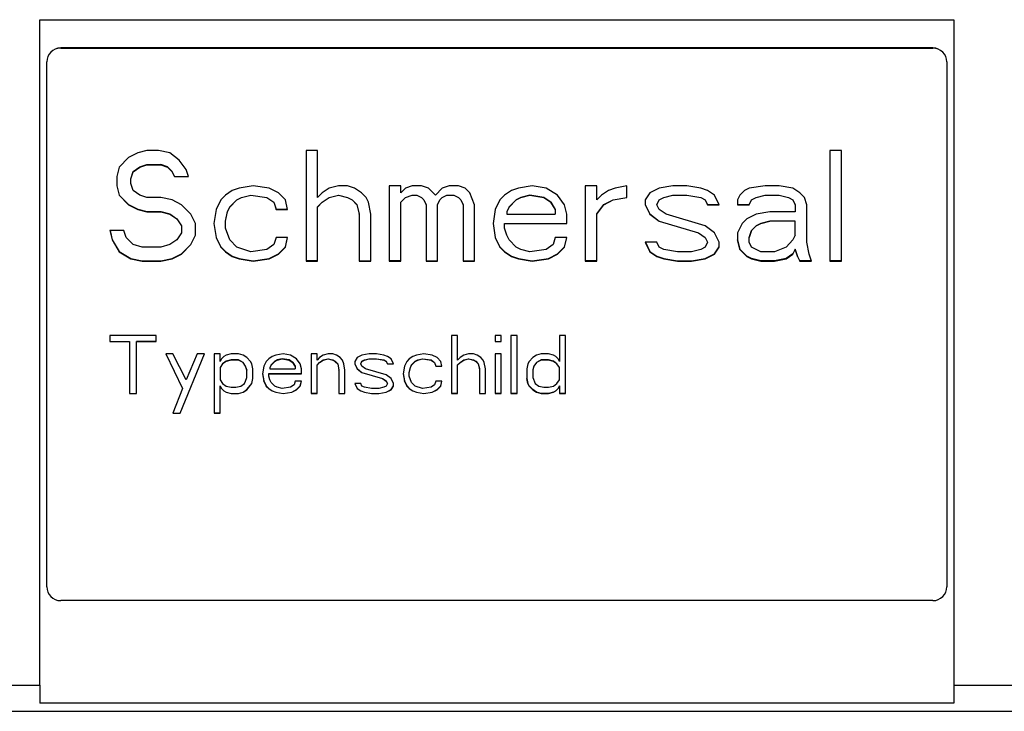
# Model space of a CAD drawing. Header units: millimetres. Extents: x 0 to 1118, y 0 to 850.
# Tile 9 of 24: x 352 to 423, y 349 to 399. Entities that reach past the tile are written whole.
import ezdxf

# ---------------------------------------------------------------- set-up
doc = ezdxf.new("R2010")
doc.units = ezdxf.units.MM

msp = doc.modelspace()

# ---------------------------------------------------------------- linework, layer by layer
for p, q in [((353.19, 350.906), (353.19, 399.01)), ((353.19, 399.01), (419.19, 399.01)), ((419.19, 399.01), (419.19, 350.906)), ((354.69, 396.956), (354.69, 396.964)), ((417.69, 396.964), (354.69, 396.964)), ((354.69, 396.956), (417.69, 396.956)), ((417.69, 396.956), (417.69, 396.964)), ((353.69, 395.957), (353.69, 395.965)), ((353.69, 358.009), (353.69, 395.957)), ((418.69, 395.957), (418.69, 395.965)), ((418.69, 395.957), (418.69, 358.009)), ((359.582, 389.035), (358.915, 388.356)), ((360.249, 389.375), (359.582, 389.035)), ((360.915, 389.545), (360.249, 389.375)), ((361.749, 389.545), (360.915, 389.545)), ((362.582, 389.375), (361.749, 389.545)), ((363.249, 388.865), (362.582, 389.375)), ((373.249, 389.545), (372.415, 389.545)), ((372.415, 389.545), (372.415, 381.556)), ((373.249, 386.146), (373.249, 389.545)), ((411.082, 389.545), (410.249, 389.545)), ((410.249, 389.545), (410.249, 381.556)), ((411.082, 381.556), (411.082, 389.545)), ((358.915, 388.356), (358.749, 387.676)), ((359.915, 388.024), (360.415, 388.364)), ((359.915, 388.016), (360.415, 388.356)), ((360.415, 388.364), (360.915, 388.534)), ((360.415, 388.356), (360.915, 388.525)), ((360.415, 388.356), (360.415, 388.364)), ((360.915, 388.525), (360.915, 388.534)), ((360.915, 388.534), (361.915, 388.534)), ((360.915, 388.525), (361.915, 388.525)), ((361.915, 388.525), (361.915, 388.534)), ((362.415, 388.364), (361.915, 388.534)), ((361.915, 388.525), (362.415, 388.356)), ((362.415, 388.356), (362.415, 388.364)), ((362.749, 388.024), (362.415, 388.364)), ((362.415, 388.356), (362.749, 388.016)), ((363.749, 388.186), (363.249, 388.865)), ((358.749, 387.676), (358.749, 386.996)), ((359.749, 387.514), (359.915, 388.024)), ((359.749, 387.506), (359.915, 388.016)), ((359.915, 388.016), (359.915, 388.024)), ((362.749, 388.016), (362.749, 388.024)), ((362.915, 387.684), (362.749, 388.024)), ((362.749, 388.016), (362.915, 387.676)), ((362.915, 387.684), (362.915, 387.676)), ((362.915, 387.684), (363.913, 387.684)), ((362.915, 387.676), (363.915, 387.676)), ((363.915, 387.676), (363.749, 388.186)), ((358.749, 387.004), (358.915, 386.324)), ((358.749, 386.996), (358.915, 386.316)), ((359.749, 387.506), (359.749, 387.514)), ((359.749, 387.166), (359.749, 387.506)), ((359.915, 386.656), (359.749, 387.166)), ((368.582, 386.996), (367.582, 386.826)), ((369.749, 386.826), (368.582, 386.996)), ((374.749, 386.996), (374.082, 386.826)), ((375.415, 386.996), (374.749, 386.996)), ((375.915, 386.826), (375.415, 386.996)), ((379.249, 386.996), (378.415, 386.996)), ((378.415, 386.996), (378.415, 381.556)), ((379.249, 386.486), (379.249, 386.996)), ((380.082, 386.996), (379.582, 386.826)), ((380.749, 386.996), (380.082, 386.996)), ((381.249, 386.826), (380.749, 386.996)), ((382.749, 386.996), (382.249, 386.826)), ((383.415, 386.996), (382.749, 386.996)), ((383.915, 386.826), (383.415, 386.996)), ((388.749, 386.996), (387.749, 386.826)), ((389.749, 386.826), (388.749, 386.996)), ((393.415, 386.996), (392.582, 386.996)), ((392.582, 386.996), (392.582, 381.556)), ((393.415, 385.976), (393.415, 386.996)), ((395.582, 386.996), (394.749, 386.826)), ((395.582, 386.146), (395.582, 386.996)), ((398.915, 386.996), (397.915, 386.826)), ((399.915, 386.996), (398.915, 386.996)), ((400.915, 386.826), (399.915, 386.996)), ((405.582, 386.996), (404.415, 386.826)), ((406.582, 386.996), (405.582, 386.996)), ((407.582, 386.826), (406.582, 386.996)), ((358.915, 386.316), (358.915, 386.324)), ((358.915, 386.324), (359.582, 385.644)), ((358.915, 386.316), (359.582, 385.636)), ((360.415, 386.316), (359.915, 386.656)), ((360.915, 386.146), (360.415, 386.316)), ((366.582, 386.316), (366.249, 385.976)), ((367.082, 386.656), (366.582, 386.316)), ((367.582, 386.826), (367.082, 386.656)), ((367.749, 386.154), (368.415, 386.324)), ((367.749, 386.146), (368.415, 386.316)), ((368.415, 386.316), (368.415, 386.324)), ((368.415, 386.324), (369.582, 386.154)), ((368.415, 386.316), (369.582, 386.146)), ((370.415, 386.486), (369.749, 386.826)), ((370.915, 385.976), (370.415, 386.486)), ((373.582, 386.486), (373.249, 386.146)), ((374.082, 386.826), (373.582, 386.486)), ((374.082, 386.154), (374.749, 386.324)), ((374.082, 386.146), (374.749, 386.316)), ((374.749, 386.324), (375.415, 386.154)), ((374.749, 386.316), (374.749, 386.324)), ((374.749, 386.316), (375.415, 386.146)), ((376.415, 386.486), (375.915, 386.826)), ((376.749, 386.146), (376.415, 386.486)), ((379.582, 386.826), (379.249, 386.486)), ((379.582, 386.154), (380.082, 386.324)), ((379.582, 386.146), (380.082, 386.316)), ((380.082, 386.316), (380.082, 386.324)), ((380.082, 386.324), (380.415, 386.324)), ((380.082, 386.316), (380.415, 386.316)), ((380.415, 386.316), (380.415, 386.324)), ((380.415, 386.324), (380.749, 386.154)), ((380.415, 386.316), (380.749, 386.146)), ((381.749, 386.316), (381.249, 386.826)), ((382.249, 386.826), (381.749, 386.316)), ((382.249, 386.154), (382.582, 386.324)), ((382.249, 386.146), (382.582, 386.316)), ((382.582, 386.316), (382.582, 386.324)), ((382.582, 386.324), (383.082, 386.324)), ((382.582, 386.316), (383.082, 386.316)), ((383.082, 386.316), (383.082, 386.324)), ((383.082, 386.324), (383.415, 386.154)), ((383.082, 386.316), (383.415, 386.146)), ((384.249, 386.486), (383.915, 386.826)), ((384.582, 385.636), (384.249, 386.486)), ((386.749, 386.316), (386.415, 385.976)), ((387.249, 386.656), (386.749, 386.316)), ((387.749, 386.826), (387.249, 386.656)), ((388.582, 386.324), (387.915, 386.154)), ((387.915, 386.146), (388.582, 386.316)), ((388.582, 386.324), (388.582, 386.316)), ((389.582, 386.154), (388.582, 386.324)), ((388.582, 386.316), (389.582, 386.146)), ((390.582, 386.316), (389.749, 386.826)), ((391.082, 385.636), (390.582, 386.316)), ((393.749, 386.316), (393.415, 385.976)), ((394.249, 386.656), (393.749, 386.316)), ((394.749, 386.826), (394.249, 386.656)), ((397.249, 386.486), (396.915, 385.976)), ((397.915, 386.826), (397.249, 386.486)), ((398.249, 386.154), (398.915, 386.324)), ((398.249, 386.146), (398.915, 386.316)), ((398.915, 386.316), (398.915, 386.324)), ((398.915, 386.324), (399.915, 386.324)), ((398.915, 386.316), (399.915, 386.316)), ((399.915, 386.316), (399.915, 386.324)), ((399.915, 386.324), (400.915, 386.154)), ((399.915, 386.316), (400.915, 386.146)), ((401.415, 386.656), (400.915, 386.826)), ((401.915, 386.316), (401.415, 386.656)), ((402.249, 385.636), (401.915, 386.316)), ((403.749, 386.316), (403.582, 385.976)), ((404.082, 386.656), (403.749, 386.316)), ((404.415, 386.826), (404.082, 386.656)), ((404.915, 386.154), (405.582, 386.324)), ((404.915, 386.146), (405.582, 386.316)), ((405.582, 386.316), (405.582, 386.324)), ((405.582, 386.324), (406.582, 386.324)), ((405.582, 386.316), (406.582, 386.316)), ((406.582, 386.316), (406.582, 386.324)), ((406.582, 386.324), (407.249, 386.154)), ((406.582, 386.316), (407.249, 386.146)), ((408.082, 386.486), (407.582, 386.826)), ((408.415, 386.146), (408.082, 386.486)), ((359.582, 385.644), (360.249, 385.304)), ((359.582, 385.636), (359.582, 385.644)), ((359.582, 385.636), (360.249, 385.296)), ((361.915, 386.146), (360.915, 386.146)), ((362.749, 385.976), (361.915, 386.146)), ((363.415, 385.636), (362.749, 385.976)), ((364.082, 384.956), (363.415, 385.636)), ((366.249, 385.976), (365.915, 385.296)), ((366.749, 385.134), (366.915, 385.474)), ((366.749, 385.126), (366.915, 385.466)), ((366.915, 385.474), (367.415, 385.984)), ((366.915, 385.466), (367.415, 385.976)), ((366.915, 385.466), (366.915, 385.474)), ((367.415, 385.984), (367.749, 386.154)), ((367.415, 385.976), (367.749, 386.146)), ((367.415, 385.976), (367.415, 385.984)), ((367.749, 386.146), (367.749, 386.154)), ((369.582, 386.146), (369.582, 386.154)), ((369.582, 386.154), (370.082, 385.814)), ((369.582, 386.146), (370.082, 385.806)), ((370.082, 385.806), (370.082, 385.814)), ((370.082, 385.814), (370.249, 385.304)), ((370.082, 385.806), (370.249, 385.296)), ((371.082, 385.296), (370.915, 385.976)), ((373.249, 385.474), (373.582, 385.814)), ((373.249, 385.466), (373.582, 385.806)), ((373.249, 385.466), (373.249, 385.474)), ((373.249, 381.556), (373.249, 385.466)), ((373.582, 385.814), (374.082, 386.154)), ((373.582, 385.806), (374.082, 386.146)), ((373.582, 385.806), (373.582, 385.814)), ((374.082, 386.146), (374.082, 386.154)), ((375.415, 386.154), (375.749, 385.984)), ((375.415, 386.146), (375.415, 386.154)), ((375.415, 386.146), (375.749, 385.976)), ((375.749, 385.984), (376.082, 385.644)), ((375.749, 385.976), (375.749, 385.984)), ((375.749, 385.976), (376.082, 385.636)), ((376.082, 385.644), (376.249, 384.964)), ((376.082, 385.636), (376.082, 385.644)), ((376.082, 385.636), (376.249, 384.956)), ((376.915, 385.806), (376.749, 386.146)), ((377.082, 384.956), (376.915, 385.806)), ((379.249, 385.814), (379.582, 386.154)), ((379.249, 385.806), (379.582, 386.146)), ((379.249, 385.806), (379.249, 385.814)), ((379.249, 381.556), (379.249, 385.806)), ((379.582, 386.146), (379.582, 386.154)), ((380.749, 386.146), (380.749, 386.154)), ((380.749, 386.154), (380.915, 385.984)), ((380.749, 386.146), (380.915, 385.976)), ((380.915, 385.976), (380.915, 385.984)), ((380.915, 385.984), (381.082, 385.644)), ((380.915, 385.976), (381.082, 385.636)), ((381.082, 385.636), (381.082, 385.644)), ((381.082, 385.636), (381.082, 381.556)), ((381.915, 385.644), (382.082, 385.984)), ((381.915, 385.636), (382.082, 385.976)), ((381.915, 385.636), (381.915, 385.644)), ((381.915, 381.556), (381.915, 385.636)), ((382.082, 385.984), (382.249, 386.154)), ((382.082, 385.976), (382.249, 386.146)), ((382.082, 385.976), (382.082, 385.984)), ((382.249, 386.146), (382.249, 386.154)), ((383.415, 386.146), (383.415, 386.154)), ((383.415, 386.154), (383.582, 385.984)), ((383.415, 386.146), (383.582, 385.976)), ((383.582, 385.976), (383.582, 385.984)), ((383.582, 385.984), (383.749, 385.644)), ((383.582, 385.976), (383.749, 385.636)), ((383.749, 385.636), (383.749, 385.644)), ((383.749, 385.636), (383.749, 381.556)), ((384.582, 381.556), (384.582, 385.636)), ((386.415, 385.976), (386.082, 385.296)), ((387.082, 385.474), (386.915, 385.134)), ((387.082, 385.466), (386.915, 385.126)), ((387.582, 385.984), (387.082, 385.474)), ((387.082, 385.466), (387.582, 385.976)), ((387.082, 385.466), (387.082, 385.474)), ((387.915, 386.154), (387.582, 385.984)), ((387.582, 385.976), (387.915, 386.146)), ((387.582, 385.984), (387.582, 385.976)), ((387.915, 386.154), (387.915, 386.146)), ((389.582, 386.154), (389.582, 386.146)), ((390.082, 385.814), (389.582, 386.154)), ((389.582, 386.146), (390.082, 385.806)), ((390.082, 385.814), (390.082, 385.806)), ((390.415, 385.304), (390.082, 385.814)), ((390.082, 385.806), (390.415, 385.296)), ((391.249, 384.956), (391.082, 385.636)), ((393.415, 384.964), (393.915, 385.644)), ((393.415, 384.956), (393.915, 385.636)), ((393.915, 385.644), (394.582, 385.984)), ((393.915, 385.636), (394.582, 385.976)), ((393.915, 385.636), (393.915, 385.644)), ((394.582, 385.984), (395.582, 386.154)), ((394.582, 385.976), (395.582, 386.146)), ((394.582, 385.976), (394.582, 385.984)), ((396.915, 385.976), (396.915, 385.636)), ((396.915, 385.644), (397.249, 384.964)), ((396.915, 385.636), (397.249, 384.956)), ((397.749, 385.644), (397.915, 385.984)), ((397.749, 385.636), (397.915, 385.976)), ((397.749, 385.644), (397.749, 385.636)), ((397.915, 385.296), (397.749, 385.636)), ((397.915, 385.984), (398.249, 386.154)), ((397.915, 385.976), (398.249, 386.146)), ((397.915, 385.976), (397.915, 385.984)), ((398.249, 386.146), (398.249, 386.154)), ((400.915, 386.146), (400.915, 386.154)), ((400.915, 386.154), (401.249, 385.984)), ((400.915, 386.146), (401.249, 385.976)), ((401.249, 385.976), (401.249, 385.984)), ((401.249, 385.984), (401.415, 385.644)), ((401.249, 385.976), (401.415, 385.636)), ((401.415, 385.636), (401.415, 385.644)), ((401.415, 385.644), (402.245, 385.644)), ((401.415, 385.636), (402.249, 385.636)), ((403.582, 385.976), (403.582, 385.636)), ((403.582, 385.644), (404.415, 385.644)), ((403.582, 385.636), (404.415, 385.636)), ((404.415, 385.644), (404.582, 385.984)), ((404.415, 385.636), (404.582, 385.976)), ((404.415, 385.636), (404.415, 385.644)), ((404.582, 385.984), (404.915, 386.154)), ((404.582, 385.976), (404.915, 386.146)), ((404.582, 385.976), (404.582, 385.984)), ((404.915, 386.146), (404.915, 386.154)), ((407.249, 386.146), (407.249, 386.154)), ((407.249, 386.154), (407.582, 385.984)), ((407.249, 386.146), (407.582, 385.976)), ((407.582, 385.976), (407.582, 385.984)), ((407.582, 385.984), (407.749, 385.644)), ((407.582, 385.976), (407.749, 385.636)), ((407.749, 385.636), (407.749, 385.644)), ((407.749, 385.636), (407.749, 385.126)), ((408.582, 385.636), (408.415, 386.146)), ((408.582, 382.916), (408.582, 385.636)), ((360.249, 385.304), (360.915, 385.134)), ((360.249, 385.296), (360.249, 385.304)), ((360.249, 385.296), (360.915, 385.126)), ((360.915, 385.134), (361.915, 385.134)), ((360.915, 385.126), (360.915, 385.134)), ((360.915, 385.126), (361.915, 385.126)), ((361.915, 385.134), (362.582, 384.964)), ((361.915, 385.126), (361.915, 385.134)), ((361.915, 385.126), (362.582, 384.956)), ((362.582, 384.964), (363.082, 384.624)), ((362.582, 384.956), (362.582, 384.964)), ((362.582, 384.956), (363.082, 384.616)), ((364.415, 384.276), (364.082, 384.956)), ((365.915, 385.296), (365.749, 384.276)), ((366.582, 384.454), (366.749, 385.134)), ((366.582, 384.446), (366.749, 385.126)), ((366.749, 385.126), (366.749, 385.134)), ((370.249, 385.296), (370.249, 385.304)), ((370.249, 385.304), (371.08, 385.304)), ((370.249, 385.296), (371.082, 385.296)), ((376.249, 384.956), (376.249, 384.964)), ((376.249, 384.956), (376.249, 381.556)), ((377.082, 381.556), (377.082, 384.956)), ((386.082, 385.296), (385.915, 384.276)), ((386.915, 385.134), (386.915, 385.126)), ((386.915, 385.126), (386.915, 384.956)), ((386.915, 384.956), (390.415, 384.956)), ((390.415, 385.304), (390.415, 385.296)), ((390.415, 385.296), (390.415, 384.956)), ((391.249, 384.276), (391.249, 384.956)), ((393.415, 384.956), (393.415, 384.964)), ((393.415, 381.556), (393.415, 384.956)), ((397.249, 384.956), (397.249, 384.964)), ((397.249, 384.964), (397.915, 384.454)), ((397.249, 384.956), (397.915, 384.446)), ((398.415, 384.956), (397.915, 385.296)), ((401.249, 384.106), (398.415, 384.956)), ((404.915, 384.956), (404.249, 384.616)), ((405.915, 385.126), (404.915, 384.956)), ((407.749, 385.126), (405.915, 385.126)), ((363.082, 384.624), (363.415, 384.114)), ((363.082, 384.616), (363.082, 384.624)), ((363.082, 384.616), (363.415, 384.106)), ((363.415, 384.106), (363.415, 384.114)), ((363.415, 384.106), (363.415, 383.596)), ((364.415, 383.426), (364.415, 384.276)), ((365.749, 384.28), (365.915, 383.265)), ((365.749, 384.276), (365.915, 383.256)), ((366.582, 384.446), (366.582, 384.454)), ((366.582, 383.936), (366.582, 384.446)), ((385.915, 384.276), (386.082, 383.256)), ((385.916, 384.28), (386.082, 383.265)), ((386.749, 384.284), (391.249, 384.284)), ((386.749, 384.276), (386.749, 384.284)), ((386.749, 383.936), (386.749, 384.276)), ((386.749, 384.276), (391.249, 384.276)), ((397.915, 384.446), (397.915, 384.454)), ((397.915, 384.454), (400.749, 383.604)), ((397.915, 384.446), (400.749, 383.596)), ((401.915, 383.596), (401.249, 384.106)), ((403.915, 384.276), (403.582, 383.596)), ((404.249, 384.616), (403.915, 384.276)), ((404.915, 384.114), (404.582, 383.774)), ((404.582, 383.766), (404.915, 384.106)), ((405.249, 384.284), (404.915, 384.114)), ((404.915, 384.106), (405.249, 384.276)), ((404.915, 384.114), (404.915, 384.106)), ((405.915, 384.454), (405.249, 384.284)), ((405.249, 384.276), (405.915, 384.446)), ((405.249, 384.284), (405.249, 384.276)), ((405.915, 384.454), (405.915, 384.446)), ((407.749, 384.454), (405.915, 384.454)), ((407.749, 384.446), (405.915, 384.446)), ((407.749, 384.454), (407.749, 384.446)), ((407.749, 383.426), (407.749, 384.446)), ((359.249, 383.766), (358.249, 383.766)), ((358.249, 383.766), (358.415, 383.086)), ((358.251, 383.766), (358.415, 383.095)), ((359.415, 383.256), (359.249, 383.766)), ((363.415, 383.596), (363.082, 383.086)), ((364.082, 382.755), (364.415, 383.434)), ((364.082, 382.746), (364.415, 383.426)), ((366.915, 383.086), (366.582, 383.936)), ((386.915, 383.426), (386.749, 383.936)), ((387.082, 383.086), (386.915, 383.426)), ((400.749, 383.596), (400.749, 383.604)), ((400.749, 383.604), (401.249, 383.265)), ((400.749, 383.596), (401.249, 383.256)), ((402.249, 382.916), (401.915, 383.596)), ((403.582, 383.596), (403.582, 383.086)), ((404.582, 383.774), (404.415, 383.265)), ((404.415, 383.256), (404.582, 383.766)), ((404.582, 383.774), (404.582, 383.766)), ((407.749, 383.426), (407.582, 383.086)), ((358.415, 383.095), (358.915, 382.245)), ((358.415, 383.086), (358.415, 383.095)), ((358.415, 383.086), (358.915, 382.236)), ((359.915, 382.746), (359.415, 383.256)), ((360.582, 382.576), (359.915, 382.746)), ((362.582, 382.746), (361.915, 382.576)), ((363.082, 383.086), (362.582, 382.746)), ((363.415, 382.075), (364.082, 382.755)), ((363.415, 382.066), (364.082, 382.746)), ((364.082, 382.746), (364.082, 382.755)), ((365.915, 383.256), (365.915, 383.265)), ((365.915, 383.265), (366.249, 382.585)), ((365.915, 383.256), (366.249, 382.576)), ((367.415, 382.576), (366.915, 383.086)), ((370.082, 382.746), (369.582, 382.406)), ((370.249, 383.256), (370.082, 382.746)), ((371.082, 383.256), (370.249, 383.256)), ((370.915, 382.576), (371.082, 383.256)), ((370.915, 382.585), (371.08, 383.256)), ((386.082, 383.256), (386.082, 383.265)), ((386.082, 383.265), (386.415, 382.585)), ((386.082, 383.256), (386.415, 382.576)), ((387.582, 382.576), (387.082, 383.086)), ((390.249, 382.746), (389.749, 382.406)), ((390.415, 383.256), (390.249, 382.746)), ((391.249, 383.256), (390.415, 383.256)), ((391.082, 382.576), (391.249, 383.256)), ((391.082, 382.585), (391.247, 383.256)), ((397.749, 382.916), (396.915, 382.916)), ((396.915, 382.916), (397.249, 382.236)), ((396.919, 382.916), (397.249, 382.245)), ((397.915, 382.576), (397.749, 382.916)), ((401.249, 383.265), (401.415, 382.925)), ((401.249, 383.256), (401.249, 383.265)), ((401.249, 383.256), (401.415, 382.916)), ((401.415, 382.916), (401.249, 382.576)), ((401.415, 382.916), (401.415, 382.925)), ((402.249, 382.576), (402.249, 382.916)), ((403.749, 382.415), (403.582, 383.095)), ((403.582, 383.086), (403.749, 382.406)), ((404.415, 383.265), (404.415, 383.256)), ((404.415, 382.916), (404.415, 383.256)), ((404.582, 382.576), (404.415, 382.916)), ((407.582, 383.086), (407.082, 382.576)), ((408.749, 382.066), (408.582, 382.916)), ((358.915, 382.245), (359.749, 381.735)), ((358.915, 382.236), (358.915, 382.245)), ((358.915, 382.236), (359.749, 381.726)), ((361.915, 382.576), (360.582, 382.576)), ((362.749, 381.735), (363.415, 382.075)), ((362.749, 381.726), (363.415, 382.066)), ((363.415, 382.066), (363.415, 382.075)), ((366.249, 382.585), (366.582, 382.245)), ((366.249, 382.576), (366.249, 382.585)), ((366.249, 382.576), (366.582, 382.236)), ((366.582, 382.245), (367.082, 381.905)), ((366.582, 382.236), (366.582, 382.245)), ((366.582, 382.236), (367.082, 381.896)), ((367.082, 381.905), (367.582, 381.735)), ((367.082, 381.896), (367.082, 381.905)), ((368.415, 382.236), (367.415, 382.576)), ((369.582, 382.406), (368.415, 382.236)), ((369.749, 381.735), (370.415, 382.075)), ((369.749, 381.726), (370.415, 382.066)), ((370.415, 382.075), (370.915, 382.585)), ((370.415, 382.066), (370.915, 382.576)), ((370.415, 382.066), (370.415, 382.075)), ((370.915, 382.576), (370.915, 382.585)), ((386.415, 382.585), (386.749, 382.245)), ((386.415, 382.576), (386.415, 382.585)), ((386.415, 382.576), (386.749, 382.236)), ((386.749, 382.245), (387.249, 381.905)), ((386.749, 382.236), (386.749, 382.245)), ((386.749, 382.236), (387.249, 381.896)), ((387.249, 381.905), (387.749, 381.735)), ((387.249, 381.896), (387.249, 381.905)), ((387.915, 382.406), (387.582, 382.576)), ((388.582, 382.236), (387.915, 382.406)), ((389.749, 382.406), (388.582, 382.236)), ((389.915, 381.735), (390.582, 382.075)), ((389.915, 381.726), (390.582, 382.066)), ((390.582, 382.075), (391.082, 382.585)), ((390.582, 382.066), (391.082, 382.576)), ((390.582, 382.066), (390.582, 382.075)), ((391.082, 382.576), (391.082, 382.585)), ((397.249, 382.245), (397.749, 381.905)), ((397.249, 382.236), (397.249, 382.245)), ((397.249, 382.236), (397.749, 381.896)), ((397.749, 381.905), (398.249, 381.735)), ((397.749, 381.896), (397.749, 381.905)), ((398.249, 382.406), (397.915, 382.576)), ((399.249, 382.236), (398.249, 382.406)), ((400.249, 382.236), (399.249, 382.236)), ((400.915, 382.406), (400.249, 382.236)), ((401.249, 382.576), (400.915, 382.406)), ((401.249, 381.735), (401.915, 382.075)), ((401.249, 381.726), (401.915, 382.066)), ((401.915, 382.075), (402.249, 382.585)), ((401.915, 382.066), (402.249, 382.576)), ((401.915, 382.066), (401.915, 382.075)), ((404.249, 381.905), (403.749, 382.415)), ((403.749, 382.406), (403.749, 382.415)), ((403.749, 382.406), (404.249, 381.896)), ((404.582, 381.735), (404.249, 381.905)), ((404.249, 381.896), (404.249, 381.905)), ((405.249, 382.236), (404.582, 382.576)), ((406.249, 382.236), (405.249, 382.236)), ((407.082, 382.576), (406.249, 382.236)), ((407.582, 382.075), (407.082, 381.735)), ((407.082, 381.726), (407.582, 382.066)), ((407.749, 382.415), (407.582, 382.075)), ((407.582, 382.066), (407.749, 382.406)), ((407.582, 382.066), (407.582, 382.075)), ((407.915, 381.905), (407.749, 382.415)), ((407.749, 382.406), (407.749, 382.415)), ((407.749, 382.406), (407.915, 381.896)), ((408.082, 381.565), (407.915, 381.905)), ((407.915, 381.896), (407.915, 381.905)), ((408.915, 381.556), (408.749, 382.066)), ((359.749, 381.735), (360.582, 381.565)), ((359.749, 381.726), (359.749, 381.735)), ((359.749, 381.726), (360.582, 381.556)), ((360.582, 381.565), (361.915, 381.565)), ((360.582, 381.556), (360.582, 381.565)), ((360.582, 381.556), (361.915, 381.556)), ((361.915, 381.565), (362.749, 381.735)), ((361.915, 381.556), (362.749, 381.726)), ((361.915, 381.556), (361.915, 381.565)), ((362.749, 381.726), (362.749, 381.735)), ((367.082, 381.896), (367.582, 381.726)), ((367.582, 381.735), (368.582, 381.565)), ((367.582, 381.726), (367.582, 381.735)), ((367.582, 381.726), (368.582, 381.556)), ((368.582, 381.565), (369.749, 381.735)), ((368.582, 381.556), (369.749, 381.726)), ((368.582, 381.556), (368.582, 381.565)), ((369.749, 381.726), (369.749, 381.735)), ((373.249, 381.565), (372.415, 381.565)), ((372.415, 381.556), (373.249, 381.556)), ((376.249, 381.565), (377.082, 381.565)), ((376.249, 381.556), (377.082, 381.556)), ((379.249, 381.565), (378.415, 381.565)), ((378.415, 381.556), (379.249, 381.556)), ((381.082, 381.565), (381.915, 381.565)), ((381.082, 381.556), (381.915, 381.556)), ((383.749, 381.565), (384.582, 381.565)), ((383.749, 381.556), (384.582, 381.556)), ((387.249, 381.896), (387.749, 381.726)), ((387.749, 381.735), (388.749, 381.565)), ((387.749, 381.726), (387.749, 381.735)), ((387.749, 381.726), (388.749, 381.556)), ((388.749, 381.565), (389.915, 381.735)), ((388.749, 381.556), (389.915, 381.726)), ((388.749, 381.556), (388.749, 381.565)), ((389.915, 381.726), (389.915, 381.735)), ((393.415, 381.565), (392.582, 381.565)), ((392.582, 381.556), (393.415, 381.556)), ((397.749, 381.896), (398.249, 381.726)), ((398.249, 381.735), (399.249, 381.565)), ((398.249, 381.726), (398.249, 381.735)), ((398.249, 381.726), (399.249, 381.556)), ((399.249, 381.565), (400.249, 381.565)), ((399.249, 381.556), (399.249, 381.565)), ((399.249, 381.556), (400.249, 381.556)), ((400.249, 381.565), (401.249, 381.735)), ((400.249, 381.556), (401.249, 381.726)), ((400.249, 381.556), (400.249, 381.565)), ((401.249, 381.726), (401.249, 381.735)), ((404.249, 381.896), (404.582, 381.726)), ((405.249, 381.565), (404.582, 381.735)), ((404.582, 381.726), (404.582, 381.735)), ((404.582, 381.726), (405.249, 381.556)), ((406.249, 381.565), (405.249, 381.565)), ((405.249, 381.556), (405.249, 381.565)), ((405.249, 381.556), (406.249, 381.556)), ((407.082, 381.735), (406.249, 381.565)), ((406.249, 381.556), (407.082, 381.726)), ((406.249, 381.556), (406.249, 381.565)), ((407.082, 381.726), (407.082, 381.735)), ((407.915, 381.896), (408.082, 381.556)), ((408.913, 381.565), (408.082, 381.565)), ((408.082, 381.556), (408.082, 381.565)), ((408.082, 381.556), (408.915, 381.556)), ((411.082, 381.565), (410.249, 381.565)), ((410.249, 381.556), (411.082, 381.556)), ((361.574, 376.184), (358.249, 376.184)), ((358.249, 376.184), (358.249, 375.738)), ((358.249, 375.746), (359.649, 375.746)), ((358.249, 375.738), (359.649, 375.738)), ((359.649, 375.738), (359.649, 375.746)), ((359.649, 375.738), (359.649, 371.99)), ((361.574, 375.746), (360.174, 375.746)), ((360.174, 375.738), (360.174, 375.746)), ((360.174, 371.99), (360.174, 375.738)), ((360.174, 375.738), (361.574, 375.738)), ((361.574, 375.738), (361.574, 376.184)), ((383.361, 376.184), (382.924, 376.184)), ((382.924, 376.184), (382.924, 371.99)), ((383.361, 374.399), (383.361, 376.184)), ((386.511, 376.184), (386.074, 376.184)), ((386.074, 376.184), (386.074, 375.738)), ((386.074, 375.746), (386.511, 375.746)), ((386.074, 375.738), (386.511, 375.738)), ((386.511, 375.738), (386.511, 376.184)), ((387.649, 376.184), (387.211, 376.184)), ((387.211, 376.184), (387.211, 371.99)), ((387.649, 371.99), (387.649, 376.184)), ((391.149, 376.184), (390.711, 376.184)), ((390.711, 376.184), (390.711, 374.31)), ((391.149, 371.99), (391.149, 376.184)), ((362.274, 374.845), (363.499, 372.347)), ((362.799, 374.845), (362.274, 374.845)), ((362.278, 374.845), (363.499, 372.355)), ((363.761, 372.971), (362.799, 374.845)), ((363.324, 370.562), (365.074, 374.845)), ((363.324, 370.57), (365.07, 374.845)), ((364.549, 374.845), (363.761, 372.971)), ((365.074, 374.845), (364.549, 374.845)), ((366.211, 374.845), (365.774, 374.845)), ((365.774, 374.845), (365.774, 370.562)), ((366.211, 374.31), (366.211, 374.845)), ((366.999, 374.845), (366.649, 374.756)), ((367.524, 374.845), (366.999, 374.845)), ((367.874, 374.756), (367.524, 374.845)), ((370.761, 374.845), (370.236, 374.756)), ((371.286, 374.756), (370.761, 374.845)), ((373.211, 374.845), (372.774, 374.845)), ((372.774, 374.845), (372.774, 371.99)), ((373.211, 374.399), (373.211, 374.845)), ((373.999, 374.845), (373.649, 374.756)), ((374.349, 374.845), (373.999, 374.845)), ((374.611, 374.756), (374.349, 374.845)), ((376.974, 374.845), (376.449, 374.756)), ((377.499, 374.845), (376.974, 374.845)), ((378.024, 374.756), (377.499, 374.845)), ((380.911, 374.845), (380.386, 374.756)), ((381.524, 374.756), (380.911, 374.845)), ((384.149, 374.845), (383.799, 374.756)), ((384.499, 374.845), (384.149, 374.845)), ((384.761, 374.756), (384.499, 374.845)), ((386.511, 374.845), (386.074, 374.845)), ((386.074, 374.845), (386.074, 371.99)), ((386.511, 371.99), (386.511, 374.845)), ((389.399, 374.845), (389.049, 374.756)), ((389.924, 374.845), (389.399, 374.845)), ((390.274, 374.756), (389.924, 374.845)), ((366.299, 374.489), (366.211, 374.31)), ((366.386, 374.14), (366.211, 373.872)), ((366.386, 374.132), (366.211, 373.864)), ((366.474, 374.667), (366.299, 374.489)), ((366.649, 374.318), (366.386, 374.14)), ((366.649, 374.31), (366.386, 374.132)), ((366.386, 374.14), (366.386, 374.132)), ((366.649, 374.756), (366.474, 374.667)), ((366.999, 374.408), (366.649, 374.318)), ((366.999, 374.399), (366.649, 374.31)), ((366.649, 374.318), (366.649, 374.31)), ((366.999, 374.408), (366.999, 374.399)), ((367.524, 374.408), (366.999, 374.408)), ((367.524, 374.399), (366.999, 374.399)), ((367.524, 374.408), (367.524, 374.399)), ((367.874, 374.229), (367.524, 374.408)), ((367.874, 374.221), (367.524, 374.399)), ((368.136, 374.578), (367.874, 374.756)), ((367.874, 374.229), (367.874, 374.221)), ((368.049, 373.961), (367.874, 374.229)), ((368.049, 373.953), (367.874, 374.221)), ((368.399, 374.31), (368.136, 374.578)), ((368.486, 374.132), (368.399, 374.31)), ((368.574, 373.775), (368.486, 374.132)), ((369.536, 374.31), (369.361, 373.953)), ((369.711, 374.489), (369.536, 374.31)), ((369.974, 374.667), (369.711, 374.489)), ((370.149, 374.318), (369.886, 374.051)), ((369.886, 374.042), (370.149, 374.31)), ((370.236, 374.756), (369.974, 374.667)), ((370.324, 374.408), (370.149, 374.318)), ((370.149, 374.31), (370.324, 374.399)), ((370.149, 374.318), (370.149, 374.31)), ((370.674, 374.497), (370.324, 374.408)), ((370.324, 374.399), (370.674, 374.489)), ((370.324, 374.408), (370.324, 374.399)), ((370.674, 374.497), (370.674, 374.489)), ((371.199, 374.408), (370.674, 374.497)), ((370.674, 374.489), (371.199, 374.399)), ((371.199, 374.408), (371.199, 374.399)), ((371.461, 374.229), (371.199, 374.408)), ((371.199, 374.399), (371.461, 374.221)), ((371.724, 374.489), (371.286, 374.756)), ((371.461, 374.229), (371.461, 374.221)), ((371.636, 373.961), (371.461, 374.229)), ((371.461, 374.221), (371.636, 373.953)), ((371.986, 374.132), (371.724, 374.489)), ((372.074, 373.775), (371.986, 374.132)), ((373.386, 374.578), (373.211, 374.399)), ((373.211, 374.051), (373.386, 374.229)), ((373.211, 374.042), (373.386, 374.221)), ((373.649, 374.756), (373.386, 374.578)), ((373.386, 374.229), (373.649, 374.408)), ((373.386, 374.221), (373.649, 374.399)), ((373.386, 374.221), (373.386, 374.229)), ((373.649, 374.408), (373.999, 374.497)), ((373.649, 374.399), (373.999, 374.489)), ((373.649, 374.399), (373.649, 374.408)), ((373.999, 374.489), (373.999, 374.497)), ((373.999, 374.497), (374.349, 374.408)), ((373.999, 374.489), (374.349, 374.399)), ((374.349, 374.399), (374.349, 374.408)), ((374.349, 374.408), (374.524, 374.318)), ((374.349, 374.399), (374.524, 374.31)), ((374.524, 374.31), (374.524, 374.318)), ((374.524, 374.318), (374.699, 374.14)), ((374.524, 374.31), (374.699, 374.132)), ((374.874, 374.578), (374.611, 374.756)), ((374.699, 374.132), (374.699, 374.14)), ((374.699, 374.14), (374.786, 373.694)), ((374.699, 374.132), (374.786, 373.685)), ((375.049, 374.399), (374.874, 374.578)), ((375.136, 374.132), (375.049, 374.399)), ((375.224, 373.685), (375.136, 374.132)), ((376.099, 374.578), (375.924, 374.31)), ((375.924, 374.31), (375.924, 374.132)), ((375.924, 374.14), (376.099, 373.783)), ((375.924, 374.132), (376.099, 373.775)), ((376.449, 374.756), (376.099, 374.578)), ((376.361, 374.14), (376.449, 374.318)), ((376.361, 374.132), (376.449, 374.31)), ((376.361, 374.14), (376.361, 374.132)), ((376.449, 373.953), (376.361, 374.132)), ((376.449, 374.318), (376.624, 374.408)), ((376.449, 374.31), (376.624, 374.399)), ((376.449, 374.31), (376.449, 374.318)), ((376.624, 374.408), (376.974, 374.497)), ((376.624, 374.399), (376.974, 374.489)), ((376.624, 374.399), (376.624, 374.408)), ((376.974, 374.489), (376.974, 374.497)), ((376.974, 374.497), (377.499, 374.497)), ((376.974, 374.489), (377.499, 374.489)), ((377.499, 374.489), (377.499, 374.497)), ((377.499, 374.497), (378.024, 374.408)), ((377.499, 374.489), (378.024, 374.399)), ((378.286, 374.667), (378.024, 374.756)), ((378.024, 374.399), (378.024, 374.408)), ((378.024, 374.408), (378.199, 374.318)), ((378.024, 374.399), (378.199, 374.31)), ((378.199, 374.31), (378.199, 374.318)), ((378.199, 374.318), (378.286, 374.14)), ((378.199, 374.31), (378.286, 374.132)), ((378.549, 374.489), (378.286, 374.667)), ((378.286, 374.132), (378.286, 374.14)), ((378.286, 374.14), (378.72, 374.14)), ((378.286, 374.132), (378.724, 374.132)), ((378.724, 374.132), (378.549, 374.489)), ((379.686, 374.31), (379.511, 373.953)), ((379.861, 374.489), (379.686, 374.31)), ((380.124, 374.667), (379.861, 374.489)), ((380.036, 374.051), (380.299, 374.318)), ((380.036, 374.042), (380.299, 374.31)), ((380.386, 374.756), (380.124, 374.667)), ((380.299, 374.318), (380.474, 374.408)), ((380.299, 374.31), (380.474, 374.399)), ((380.299, 374.31), (380.299, 374.318)), ((380.474, 374.408), (380.824, 374.497)), ((380.474, 374.399), (380.824, 374.489)), ((380.474, 374.399), (380.474, 374.408)), ((380.824, 374.489), (380.824, 374.497)), ((380.824, 374.497), (381.436, 374.408)), ((380.824, 374.489), (381.436, 374.399)), ((381.436, 374.399), (381.436, 374.408)), ((381.436, 374.408), (381.699, 374.229)), ((381.436, 374.399), (381.699, 374.221)), ((381.874, 374.578), (381.524, 374.756)), ((381.699, 374.221), (381.699, 374.229)), ((381.699, 374.229), (381.786, 373.961)), ((381.699, 374.221), (381.786, 373.953)), ((382.136, 374.31), (381.874, 374.578)), ((382.224, 373.953), (382.136, 374.31)), ((383.536, 374.578), (383.361, 374.399)), ((383.361, 374.051), (383.536, 374.229)), ((383.361, 374.042), (383.536, 374.221)), ((383.799, 374.756), (383.536, 374.578)), ((383.536, 374.229), (383.799, 374.408)), ((383.536, 374.221), (383.799, 374.399)), ((383.536, 374.221), (383.536, 374.229)), ((383.799, 374.408), (384.149, 374.497)), ((383.799, 374.399), (384.149, 374.489)), ((383.799, 374.399), (383.799, 374.408)), ((384.149, 374.489), (384.149, 374.497)), ((384.149, 374.497), (384.499, 374.408)), ((384.149, 374.489), (384.499, 374.399)), ((384.499, 374.399), (384.499, 374.408)), ((384.499, 374.408), (384.674, 374.318)), ((384.499, 374.399), (384.674, 374.31)), ((384.674, 374.31), (384.674, 374.318)), ((384.674, 374.318), (384.849, 374.14)), ((384.674, 374.31), (384.849, 374.132)), ((385.024, 374.578), (384.761, 374.756)), ((384.849, 374.132), (384.849, 374.14)), ((384.849, 374.14), (384.936, 373.783)), ((384.849, 374.132), (384.936, 373.775)), ((385.199, 374.399), (385.024, 374.578)), ((385.286, 374.221), (385.199, 374.399)), ((385.374, 373.775), (385.286, 374.221)), ((388.436, 374.132), (388.349, 373.775)), ((388.524, 374.31), (388.436, 374.132)), ((388.786, 374.578), (388.524, 374.31)), ((389.049, 374.756), (388.786, 374.578)), ((389.049, 374.229), (388.874, 373.961)), ((389.049, 374.221), (388.874, 373.953)), ((389.399, 374.408), (389.049, 374.229)), ((389.399, 374.399), (389.049, 374.221)), ((389.049, 374.229), (389.049, 374.221)), ((389.399, 374.408), (389.399, 374.399)), ((389.924, 374.408), (389.399, 374.408)), ((389.924, 374.399), (389.399, 374.399)), ((389.924, 374.408), (389.924, 374.399)), ((390.274, 374.318), (389.924, 374.408)), ((390.274, 374.31), (389.924, 374.399)), ((390.449, 374.667), (390.274, 374.756)), ((390.274, 374.318), (390.274, 374.31)), ((390.536, 374.14), (390.274, 374.318)), ((390.536, 374.132), (390.274, 374.31)), ((390.624, 374.489), (390.449, 374.667)), ((390.536, 374.14), (390.536, 374.132)), ((390.711, 373.872), (390.536, 374.14)), ((390.711, 373.864), (390.536, 374.132)), ((390.711, 374.31), (390.624, 374.489)), ((366.211, 373.872), (366.211, 373.864)), ((366.211, 373.864), (366.211, 372.971)), ((368.049, 373.961), (368.049, 373.953)), ((368.136, 373.694), (368.049, 373.961)), ((368.136, 373.685), (368.049, 373.953)), ((368.136, 373.694), (368.136, 373.685)), ((368.136, 373.15), (368.136, 373.685)), ((368.574, 373.061), (368.574, 373.775)), ((369.361, 373.953), (369.274, 373.418)), ((369.274, 373.422), (369.361, 372.891)), ((369.274, 373.418), (369.361, 372.882)), ((369.711, 373.426), (372.074, 373.426)), ((369.711, 373.418), (369.711, 373.426)), ((369.711, 373.239), (369.711, 373.418)), ((369.711, 373.418), (372.074, 373.418)), ((369.886, 374.051), (369.799, 373.872)), ((369.886, 374.042), (369.799, 373.864)), ((369.799, 373.872), (369.799, 373.864)), ((369.799, 373.864), (369.799, 373.775)), ((369.799, 373.775), (371.636, 373.775)), ((369.886, 374.042), (369.886, 374.051)), ((371.636, 373.961), (371.636, 373.953)), ((371.636, 373.953), (371.636, 373.775)), ((372.074, 373.418), (372.074, 373.775)), ((373.211, 374.042), (373.211, 374.051)), ((373.211, 371.99), (373.211, 374.042)), ((374.786, 373.685), (374.786, 373.694)), ((374.786, 373.685), (374.786, 371.99)), ((375.224, 371.99), (375.224, 373.685)), ((376.099, 373.775), (376.099, 373.783)), ((376.099, 373.783), (376.449, 373.515)), ((376.099, 373.775), (376.449, 373.507)), ((376.711, 373.775), (376.449, 373.953)), ((376.449, 373.507), (376.449, 373.515)), ((376.449, 373.515), (377.936, 373.069)), ((376.449, 373.507), (377.936, 373.061)), ((378.199, 373.328), (376.711, 373.775)), ((379.511, 373.953), (379.424, 373.418)), ((379.424, 373.422), (379.511, 372.891)), ((379.424, 373.418), (379.511, 372.882)), ((379.861, 373.515), (379.949, 373.872)), ((379.861, 373.507), (379.949, 373.864)), ((379.861, 373.507), (379.861, 373.515)), ((379.861, 373.239), (379.861, 373.507)), ((379.949, 373.872), (380.036, 374.051)), ((379.949, 373.864), (380.036, 374.042)), ((379.949, 373.864), (379.949, 373.872)), ((380.036, 374.042), (380.036, 374.051)), ((381.786, 373.953), (381.786, 373.961)), ((381.786, 373.961), (382.222, 373.961)), ((381.786, 373.953), (382.224, 373.953)), ((383.361, 374.042), (383.361, 374.051)), ((383.361, 371.99), (383.361, 374.042)), ((384.936, 373.775), (384.936, 373.783)), ((384.936, 373.775), (384.936, 371.99)), ((385.374, 371.99), (385.374, 373.775)), ((388.349, 373.775), (388.349, 373.061)), ((388.874, 373.961), (388.786, 373.694)), ((388.874, 373.953), (388.786, 373.685)), ((388.786, 373.694), (388.786, 373.685)), ((388.786, 373.685), (388.786, 373.15)), ((388.874, 373.961), (388.874, 373.953)), ((390.711, 373.872), (390.711, 373.864)), ((390.711, 372.971), (390.711, 373.864)), ((366.211, 372.971), (366.386, 372.704)), ((366.386, 372.704), (366.649, 372.525)), ((367.699, 372.525), (367.961, 372.704)), ((367.961, 372.704), (368.049, 372.882)), ((368.049, 372.882), (368.136, 373.15)), ((368.136, 372.266), (368.486, 372.712)), ((368.136, 372.258), (368.486, 372.704)), ((368.486, 372.712), (368.574, 373.069)), ((368.486, 372.704), (368.574, 373.061)), ((368.486, 372.704), (368.486, 372.712)), ((369.361, 372.882), (369.361, 372.891)), ((369.361, 372.891), (369.536, 372.534)), ((369.361, 372.882), (369.536, 372.525)), ((369.799, 372.971), (369.711, 373.239)), ((369.886, 372.793), (369.799, 372.971)), ((370.149, 372.525), (369.886, 372.793)), ((371.636, 372.882), (371.549, 372.614)), ((372.074, 372.882), (371.636, 372.882)), ((371.986, 372.525), (372.074, 372.882)), ((371.986, 372.534), (372.072, 372.882)), ((376.361, 372.704), (375.924, 372.704)), ((375.924, 372.704), (376.099, 372.347)), ((375.928, 372.704), (376.099, 372.355)), ((376.449, 372.525), (376.361, 372.704)), ((377.936, 373.061), (377.936, 373.069)), ((377.936, 373.069), (378.199, 372.891)), ((377.936, 373.061), (378.199, 372.882)), ((378.549, 373.061), (378.199, 373.328)), ((378.199, 372.882), (378.199, 372.891)), ((378.199, 372.891), (378.286, 372.712)), ((378.199, 372.882), (378.286, 372.704)), ((378.286, 372.704), (378.199, 372.525)), ((378.286, 372.704), (378.286, 372.712)), ((378.724, 372.704), (378.549, 373.061)), ((378.724, 372.525), (378.724, 372.704)), ((379.511, 372.882), (379.511, 372.891)), ((379.511, 372.891), (379.686, 372.534)), ((379.511, 372.882), (379.686, 372.525)), ((380.036, 372.793), (379.861, 373.239)), ((380.299, 372.525), (380.036, 372.793)), ((381.786, 372.882), (381.699, 372.614)), ((382.224, 372.882), (381.786, 372.882)), ((382.136, 372.525), (382.224, 372.882)), ((382.136, 372.534), (382.222, 372.882)), ((388.436, 372.712), (388.349, 373.069)), ((388.349, 373.061), (388.436, 372.704)), ((388.524, 372.534), (388.436, 372.712)), ((388.436, 372.704), (388.436, 372.712)), ((388.436, 372.704), (388.524, 372.525)), ((388.786, 373.15), (388.961, 372.704)), ((388.961, 372.704), (389.224, 372.525)), ((390.274, 372.525), (390.536, 372.704)), ((390.536, 372.704), (390.711, 372.971)), ((359.649, 371.998), (360.174, 371.998)), ((359.649, 371.99), (360.174, 371.99)), ((363.499, 372.347), (362.799, 370.562)), ((363.499, 372.355), (363.499, 372.347)), ((366.211, 372.534), (366.299, 372.355)), ((366.211, 372.525), (366.211, 372.534)), ((366.211, 370.562), (366.211, 372.525)), ((366.211, 372.525), (366.299, 372.347)), ((366.299, 372.347), (366.299, 372.355)), ((366.299, 372.355), (366.474, 372.177)), ((366.299, 372.347), (366.474, 372.168)), ((366.474, 372.168), (366.474, 372.177)), ((366.474, 372.177), (366.649, 372.087)), ((366.474, 372.168), (366.649, 372.079)), ((366.649, 372.525), (366.999, 372.436)), ((366.649, 372.079), (366.649, 372.087)), ((366.649, 372.087), (366.999, 371.998)), ((366.649, 372.079), (366.999, 371.99)), ((366.999, 372.436), (367.349, 372.436)), ((366.999, 371.99), (366.999, 371.998)), ((366.999, 371.998), (367.524, 371.998)), ((366.999, 371.99), (367.524, 371.99)), ((367.349, 372.436), (367.699, 372.525)), ((367.524, 371.998), (367.874, 372.087)), ((367.524, 371.99), (367.874, 372.079)), ((367.524, 371.99), (367.524, 371.998)), ((367.874, 372.087), (368.136, 372.266)), ((367.874, 372.079), (368.136, 372.258)), ((367.874, 372.079), (367.874, 372.087)), ((368.136, 372.258), (368.136, 372.266)), ((369.536, 372.525), (369.536, 372.534)), ((369.536, 372.534), (369.711, 372.355)), ((369.536, 372.525), (369.711, 372.347)), ((369.711, 372.347), (369.711, 372.355)), ((369.711, 372.355), (369.974, 372.177)), ((369.711, 372.347), (369.974, 372.168)), ((369.974, 372.168), (369.974, 372.177)), ((369.974, 372.177), (370.236, 372.087)), ((369.974, 372.168), (370.236, 372.079)), ((370.324, 372.436), (370.149, 372.525)), ((370.236, 372.079), (370.236, 372.087)), ((370.236, 372.087), (370.761, 371.998)), ((370.236, 372.079), (370.761, 371.99)), ((370.674, 372.347), (370.324, 372.436)), ((371.286, 372.436), (370.674, 372.347)), ((370.761, 371.998), (371.374, 372.087)), ((370.761, 371.99), (371.374, 372.079)), ((370.761, 371.99), (370.761, 371.998)), ((371.549, 372.614), (371.286, 372.436)), ((371.374, 372.087), (371.724, 372.266)), ((371.374, 372.079), (371.724, 372.258)), ((371.374, 372.079), (371.374, 372.087)), ((371.724, 372.266), (371.986, 372.534)), ((371.724, 372.258), (371.986, 372.525)), ((371.724, 372.258), (371.724, 372.266)), ((371.986, 372.525), (371.986, 372.534)), ((373.211, 371.998), (372.774, 371.998)), ((372.774, 371.99), (373.211, 371.99)), ((374.786, 371.998), (375.224, 371.998)), ((374.786, 371.99), (375.224, 371.99)), ((376.099, 372.347), (376.099, 372.355)), ((376.099, 372.355), (376.361, 372.177)), ((376.099, 372.347), (376.361, 372.168)), ((376.361, 372.168), (376.361, 372.177)), ((376.361, 372.177), (376.624, 372.087)), ((376.361, 372.168), (376.624, 372.079)), ((376.624, 372.436), (376.449, 372.525)), ((377.149, 372.347), (376.624, 372.436)), ((376.624, 372.079), (376.624, 372.087)), ((376.624, 372.087), (377.149, 371.998)), ((376.624, 372.079), (377.149, 371.99)), ((377.674, 372.347), (377.149, 372.347)), ((377.149, 371.99), (377.149, 371.998)), ((377.149, 371.998), (377.674, 371.998)), ((377.149, 371.99), (377.674, 371.99)), ((378.024, 372.436), (377.674, 372.347)), ((377.674, 371.998), (378.199, 372.087)), ((377.674, 371.99), (378.199, 372.079)), ((377.674, 371.99), (377.674, 371.998)), ((378.199, 372.525), (378.024, 372.436)), ((378.199, 372.087), (378.549, 372.266)), ((378.199, 372.079), (378.549, 372.258)), ((378.199, 372.079), (378.199, 372.087)), ((378.549, 372.266), (378.724, 372.534)), ((378.549, 372.258), (378.724, 372.525)), ((378.549, 372.258), (378.549, 372.266)), ((379.686, 372.525), (379.686, 372.534)), ((379.686, 372.534), (379.861, 372.355)), ((379.686, 372.525), (379.861, 372.347)), ((379.861, 372.347), (379.861, 372.355)), ((379.861, 372.355), (380.124, 372.177)), ((379.861, 372.347), (380.124, 372.168)), ((380.124, 372.168), (380.124, 372.177)), ((380.124, 372.177), (380.386, 372.087)), ((380.124, 372.168), (380.386, 372.079)), ((380.824, 372.347), (380.299, 372.525)), ((380.386, 372.079), (380.386, 372.087)), ((380.386, 372.087), (380.911, 371.998)), ((380.386, 372.079), (380.911, 371.99)), ((381.436, 372.436), (380.824, 372.347)), ((380.911, 371.998), (381.524, 372.087)), ((380.911, 371.99), (381.524, 372.079)), ((380.911, 371.99), (380.911, 371.998)), ((381.699, 372.614), (381.436, 372.436)), ((381.524, 372.087), (381.874, 372.266)), ((381.524, 372.079), (381.874, 372.258)), ((381.524, 372.079), (381.524, 372.087)), ((381.874, 372.266), (382.136, 372.534)), ((381.874, 372.258), (382.136, 372.525)), ((381.874, 372.258), (381.874, 372.266)), ((382.136, 372.525), (382.136, 372.534)), ((383.361, 371.998), (382.924, 371.998)), ((382.924, 371.99), (383.361, 371.99)), ((384.936, 371.998), (385.374, 371.998)), ((384.936, 371.99), (385.374, 371.99)), ((386.511, 371.998), (386.074, 371.998)), ((386.074, 371.99), (386.511, 371.99)), ((387.649, 371.998), (387.211, 371.998)), ((387.211, 371.99), (387.649, 371.99)), ((388.786, 372.266), (388.524, 372.534)), ((388.524, 372.525), (388.524, 372.534)), ((388.524, 372.525), (388.786, 372.258)), ((389.049, 372.087), (388.786, 372.266)), ((388.786, 372.258), (388.786, 372.266)), ((388.786, 372.258), (389.049, 372.079)), ((389.399, 371.998), (389.049, 372.087)), ((389.049, 372.079), (389.049, 372.087)), ((389.049, 372.079), (389.399, 371.99)), ((389.224, 372.525), (389.574, 372.436)), ((389.924, 371.998), (389.399, 371.998)), ((389.399, 371.99), (389.399, 371.998)), ((389.399, 371.99), (389.924, 371.99)), ((389.574, 372.436), (389.924, 372.436)), ((389.924, 372.436), (390.274, 372.525)), ((390.274, 372.087), (389.924, 371.998)), ((389.924, 371.99), (390.274, 372.079)), ((389.924, 371.99), (389.924, 371.998)), ((390.449, 372.177), (390.274, 372.087)), ((390.274, 372.079), (390.449, 372.168)), ((390.274, 372.079), (390.274, 372.087)), ((390.624, 372.355), (390.449, 372.177)), ((390.449, 372.168), (390.624, 372.347)), ((390.449, 372.168), (390.449, 372.177)), ((390.711, 372.534), (390.624, 372.355)), ((390.624, 372.347), (390.711, 372.525)), ((390.624, 372.347), (390.624, 372.355)), ((390.711, 372.525), (390.711, 372.534)), ((390.711, 372.525), (390.711, 371.99)), ((391.149, 371.998), (390.711, 371.998)), ((390.711, 371.99), (391.149, 371.99)), ((362.799, 370.562), (363.324, 370.562)), ((362.802, 370.57), (363.324, 370.57)), ((363.324, 370.562), (363.324, 370.57)), ((366.211, 370.57), (365.774, 370.57)), ((365.774, 370.562), (366.211, 370.562)), ((417.69, 357.01), (354.69, 357.01)), ((217.551, 350.906), (353.19, 350.906)), ((353.19, 350.906), (353.19, 349.611)), ((419.19, 350.906), (554.828, 350.906)), ((419.19, 350.906), (419.19, 349.611)), ((419.19, 349.611), (353.19, 349.611)), ((217.551, 349.01), (554.828, 349.01))]:
    msp.add_line(p, q)
for centre, start, end in [((354.689, 395.965), 89.96074, 179.96069), ((354.689, 395.956), 89.96074, 179.96069), ((417.69, 395.965), 0.03931, 90.03926), ((417.69, 395.956), 0.03931, 90.03926), ((354.689, 358.01), 180.03931, 270.03926), ((417.69, 358.01), 269.96074, 359.96069)]:
    msp.add_arc(centre, 0.999, start, end)

doc.saveas('drawing.dxf')
